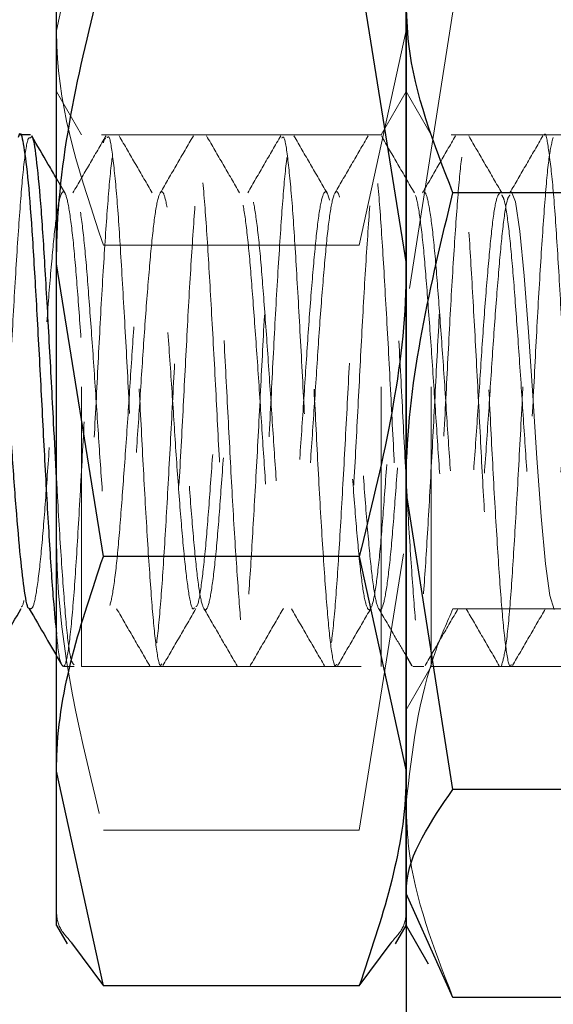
# Model space of a CAD drawing. Header units: inches. Extents: x 220 to 877, y 4 to 174.
# Tile 210 of 256: x 316.659 to 316.85, y 154.959 to 155.311. Entities that reach past the tile are written whole.
import ezdxf

# ---------------------------------------------------------------- set-up
doc = ezdxf.new("R2010")
doc.units = ezdxf.units.IN
doc.header["$LTSCALE"] = 0.5
doc.header["$MEASUREMENT"] = 0
doc.linetypes.add('HIDDEN', pattern=[0.225, 0.15, -0.075])
for name, color, linetype in [('DSS-M-S', 53, 'Continuous'), ('DST-M-S', 53, 'Continuous'), ('SVD-M-S', 8, 'Continuous')]:
    doc.layers.add(name, color=color, linetype=linetype)

msp = doc.modelspace()

# ---------------------------------------------------------------- linework, layer by layer
at = {"layer": 'DSS-M-S', "linetype": 'HIDDEN', "lineweight": 18}
msp.add_line((316.79763, 154.98738), (316.79763, 154.98161), dxfattribs=at)
at = {"layer": 'DSS-M-S', "linetype": 'Continuous', "lineweight": 25}
msp.add_line((316.79763, 154.98161), (316.79763, 149.92488), dxfattribs=at)
at = {"layer": 'DST-M-S', "linetype": 'Continuous', "lineweight": 25}
msp.add_line((316.79763, 166.92488), (316.79763, 149.92488), dxfattribs=at)
at = {"layer": 'SVD-M-S', "linetype": 'HIDDEN', "lineweight": 18}
for p, q in [((316.68938, 155.3839), (316.67263, 155.3072)), ((316.81438, 155.31385), (316.79763, 155.20722)), ((316.78088, 155.2305), (316.79763, 155.3072)), ((316.68158, 155.26988), (316.67263, 155.28538)), ((316.79763, 155.28538), (316.78868, 155.26988)), ((316.80658, 155.26988), (316.79763, 155.28538)), ((316.68158, 155.07988), (316.68158, 155.26988)), ((316.78868, 155.26988), (316.68158, 155.26988)), ((316.78868, 155.07988), (316.78868, 155.26988)), ((316.80658, 155.07988), (316.80658, 155.26988)), ((316.91368, 155.26988), (316.80658, 155.26988)), ((316.6756, 155.24915), (316.67263, 155.25427)), ((316.83676, 155.24594), (316.83529, 155.24958)), ((316.83833, 155.23552), (316.83676, 155.24594)), ((316.83984, 155.21958), (316.83833, 155.23552)), ((316.78088, 155.2305), (316.68938, 155.2305)), ((316.84135, 155.19948), (316.83984, 155.21958)), ((316.84292, 155.1768), (316.84135, 155.19948)), ((316.84439, 155.15442), (316.84292, 155.1768)), ((316.84595, 155.13351), (316.84439, 155.15442)), ((316.84748, 155.11665), (316.84595, 155.13351)), ((316.78088, 155.02148), (316.79763, 155.12599)), ((316.84898, 155.10529), (316.84748, 155.11665)), ((316.85055, 155.10032), (316.84898, 155.10529)), ((316.81595, 155.10059), (316.81438, 155.10059)), ((316.87863, 155.10059), (316.81615, 155.10059)), ((316.67427, 155.0809), (316.67469, 155.08017)), ((316.67506, 155.07988), (316.67898, 155.07988)), ((316.68158, 155.07988), (316.78868, 155.07988)), ((316.79763, 155.06438), (316.80658, 155.07988)), ((316.80007, 155.07988), (316.80398, 155.07988)), ((316.80658, 155.07988), (316.91368, 155.07988)), ((316.78088, 155.02148), (316.68938, 155.02148)), ((316.79763, 154.98738), (316.79763, 154.99876))]:
    msp.add_line(p, q, dxfattribs=at)
at = {"layer": 'SVD-M-S', "linetype": 'Continuous', "lineweight": 25}
for p, q in [((316.67263, 154.98738), (316.67263, 155.36238)), ((316.79763, 154.98738), (316.79763, 155.36238)), ((316.78088, 155.32828), (316.79763, 155.22377)), ((316.66335, 155.26988), (316.65945, 155.26988)), ((316.90588, 155.24917), (316.81438, 155.24917)), ((316.68938, 155.11926), (316.67263, 155.22377)), ((316.81438, 155.03591), (316.79763, 155.14254)), ((316.78088, 155.11926), (316.68938, 155.11926)), ((316.78088, 155.11926), (316.79763, 155.04256)), ((316.79763, 155.08372), (316.79969, 155.08017)), ((316.68938, 154.96586), (316.67263, 155.04256)), ((316.90588, 155.03591), (316.81438, 155.03591)), ((316.81438, 154.96162), (316.79763, 154.99876)), ((316.67263, 154.98738), (316.67639, 154.98087)), ((316.79387, 154.98087), (316.79763, 154.98738)), ((316.79763, 154.98738), (316.80555, 154.97366)), ((316.67802, 154.9812), (316.68938, 154.96586)), ((316.78088, 154.96586), (316.79224, 154.9812)), ((316.78088, 154.96586), (316.68938, 154.96586)), ((316.90588, 154.96162), (316.81438, 154.96162))]:
    msp.add_line(p, q, dxfattribs=at)
at = {"layer": 'SVD-M-S', "linetype": 'HIDDEN', "lineweight": 18}
for points, knots in [([(316.79763, 155.3072), (316.79761, 155.30902), (316.79737, 155.33492), (316.78883, 155.3603), (316.78088, 155.3839)], [0, 0, 0, 0, 0.070198, 1, 1, 1, 1]), ([(316.67263, 155.3072), (316.67265, 155.30538), (316.67288, 155.27948), (316.68143, 155.2541), (316.68938, 155.2305)], [0, 0, 0, 0, 0.070198, 1, 1, 1, 1]), ([(316.71022, 155.08083), (316.71007, 155.08056), (316.70941, 155.07945), (316.70816, 155.08658), (316.7067, 155.10175), (316.70515, 155.12435), (316.70358, 155.1515), (316.70214, 155.18094), (316.70053, 155.20969), (316.69905, 155.23527), (316.69753, 155.25522), (316.69594, 155.26759), (316.69451, 155.27134), (316.69291, 155.26609), (316.6914, 155.25227), (316.68991, 155.23123), (316.68831, 155.20498), (316.68687, 155.17582), (316.68529, 155.14666), (316.68376, 155.12005), (316.68228, 155.09876), (316.68075, 155.08443), (316.67983, 155.08188), (316.67941, 155.08071)], [0, 0, 0, 0, 0.0156084, 0.0656805, 0.1147269, 0.1644248, 0.2142683, 0.2632153, 0.3132701, 0.362463, 0.4119891, 0.4619388, 0.5108427, 0.5608469, 0.6102353, 0.6595595, 0.7095826, 0.7584942, 0.808415, 0.8579968, 0.9071398, 0.9572033, 1, 1, 1, 1]), ([(316.69069, 155.26882), (316.69089, 155.26909), (316.69159, 155.27005), (316.69277, 155.26242), (316.69437, 155.24675), (316.69581, 155.22375), (316.69739, 155.19639), (316.69893, 155.16694), (316.70039, 155.13822), (316.702, 155.11302), (316.70345, 155.09352), (316.70501, 155.08162), (316.70658, 155.07849), (316.70802, 155.08434), (316.70963, 155.09862), (316.7111, 155.12009), (316.71263, 155.14665), (316.71421, 155.17582), (316.71565, 155.20498), (316.71725, 155.23123), (316.71875, 155.25227), (316.72025, 155.26609), (316.72185, 155.27134), (316.72329, 155.26759), (316.72487, 155.25522), (316.7264, 155.23527), (316.72788, 155.20969), (316.72948, 155.18093), (316.73092, 155.15151), (316.7325, 155.12432), (316.73404, 155.10186), (316.7355, 155.08619), (316.73711, 155.07885), (316.73857, 155.08047), (316.74012, 155.09089), (316.74169, 155.10919), (316.74313, 155.13366), (316.74474, 155.16187), (316.74621, 155.19141), (316.74774, 155.21935), (316.74933, 155.24325), (316.75076, 155.26017), (316.75199, 155.26887), (316.75265, 155.2687), (316.7528, 155.26866)], [0, 0, 0, 0, 0.009522, 0.033958, 0.058794, 0.083077, 0.107828, 0.132471, 0.156828, 0.181677, 0.206, 0.230686, 0.255403, 0.279706, 0.304551, 0.328939, 0.353545, 0.378319, 0.402593, 0.427418, 0.451896, 0.476406, 0.501222, 0.525491, 0.55028, 0.574858, 0.599271, 0.624112, 0.648403, 0.673139, 0.697803, 0.722143, 0.746992, 0.77133, 0.795997, 0.82073, 0.845023, 0.869864, 0.894274, 0.918856, 0.943643, 0.967913, 0.99273, 1, 1, 1, 1]), ([(316.77272, 155.08072), (316.7726, 155.08047), (316.77197, 155.07924), (316.77074, 155.08597), (316.76928, 155.10065), (316.76774, 155.12293), (316.76616, 155.14987), (316.76473, 155.17926), (316.76312, 155.20812), (316.76163, 155.23395), (316.76012, 155.25427), (316.75853, 155.26711), (316.75709, 155.27137), (316.7555, 155.26663), (316.75398, 155.25326), (316.7525, 155.23258), (316.7509, 155.20657), (316.74945, 155.17751), (316.74788, 155.14825), (316.74634, 155.12148), (316.74488, 155.09966), (316.74327, 155.08494), (316.74181, 155.07858), (316.74026, 155.08121), (316.73869, 155.09263), (316.73725, 155.11174), (316.73564, 155.13667), (316.73417, 155.16527), (316.73264, 155.19474), (316.73105, 155.22232), (316.72962, 155.24552), (316.72802, 155.26207), (316.72652, 155.27048), (316.72502, 155.26998), (316.72342, 155.26058), (316.72198, 155.24314), (316.72039, 155.21938), (316.71887, 155.19141), (316.71739, 155.16187), (316.71579, 155.13368), (316.71434, 155.1091), (316.71277, 155.09124), (316.71153, 155.08159), (316.71084, 155.08135), (316.71064, 155.08128)], [0, 0, 0, 0, 0.006345, 0.031206, 0.055592, 0.08023, 0.105008, 0.129299, 0.154144, 0.178614, 0.20316, 0.227982, 0.252264, 0.277076, 0.301648, 0.326094, 0.350944, 0.375242, 0.400005, 0.424666, 0.449033, 0.473896, 0.498235, 0.522933, 0.547666, 0.57198, 0.596839, 0.621245, 0.645861, 0.670651, 0.694937, 0.719775, 0.744272, 0.768791, 0.793622, 0.817906, 0.842707, 0.867303, 0.891726, 0.916582, 0.940888, 0.965635, 0.990316, 1, 1, 1, 1]), ([(316.75319, 155.26878), (316.75341, 155.26903), (316.75414, 155.26984), (316.75536, 155.26175), (316.75696, 155.24561), (316.7584, 155.22229), (316.75998, 155.19475), (316.76151, 155.16527), (316.76298, 155.13667), (316.76459, 155.11174), (316.76604, 155.09263), (316.7676, 155.08121), (316.76916, 155.07858), (316.77061, 155.08494), (316.77222, 155.09966), (316.77368, 155.12148), (316.77522, 155.14825), (316.7768, 155.17751), (316.77824, 155.20657), (316.77984, 155.23258), (316.78133, 155.25326), (316.78284, 155.26663), (316.78444, 155.27137), (316.78587, 155.26711), (316.78747, 155.25427), (316.78898, 155.23395), (316.79047, 155.20812), (316.79207, 155.17925), (316.79351, 155.14988), (316.79509, 155.1229), (316.79663, 155.10077), (316.79809, 155.08554), (316.7997, 155.0787), (316.80115, 155.08083), (316.80271, 155.09173), (316.80427, 155.11044), (316.80572, 155.13518), (316.80733, 155.16354), (316.80879, 155.19306), (316.81033, 155.22086), (316.81191, 155.24432), (316.81335, 155.26134), (316.81495, 155.27025), (316.81644, 155.27024), (316.81795, 155.26134), (316.81955, 155.24436), (316.82098, 155.22084), (316.82257, 155.1931), (316.82409, 155.1636), (316.82557, 155.13515), (316.82718, 155.11043), (316.82862, 155.09195), (316.83006, 155.08115), (316.83095, 155.08087), (316.83132, 155.08076)], [0, 0, 0, 0, 0.008656, 0.028118, 0.047852, 0.067147, 0.086843, 0.1064, 0.125791, 0.145541, 0.164858, 0.184509, 0.204131, 0.223468, 0.243222, 0.262581, 0.282174, 0.301848, 0.321152, 0.340896, 0.360318, 0.379841, 0.399553, 0.418845, 0.438566, 0.458068, 0.47751, 0.497249, 0.516548, 0.536233, 0.555808, 0.575183, 0.594935, 0.614262, 0.633899, 0.653535, 0.672862, 0.692614, 0.711988, 0.731564, 0.751249, 0.770549, 0.790288, 0.809729, 0.829231, 0.848952, 0.868244, 0.887957, 0.907479, 0.926901, 0.946645, 0.965949, 0.985623, 1, 1, 1, 1]), ([(316.83523, 155.08059), (316.83513, 155.08037), (316.83453, 155.07905), (316.83333, 155.08539), (316.83186, 155.09958), (316.83034, 155.12153), (316.82875, 155.14825), (316.82731, 155.17757), (316.82571, 155.20654), (316.82421, 155.23262), (316.82271, 155.25331), (316.82111, 155.26661), (316.81968, 155.27137), (316.81809, 155.26714), (316.81656, 155.25423), (316.81509, 155.23392), (316.81348, 155.20816), (316.81204, 155.17919), (316.81047, 155.14987), (316.80892, 155.12289), (316.80746, 155.10072), (316.80585, 155.08556), (316.80439, 155.0787), (316.80285, 155.08082), (316.80128, 155.09176), (316.79983, 155.11048), (316.79823, 155.13514), (316.79675, 155.1636), (316.79523, 155.1931), (316.79364, 155.22084), (316.7922, 155.24436), (316.79061, 155.26134), (316.7891, 155.27024), (316.78761, 155.27025), (316.786, 155.26134), (316.78457, 155.24432), (316.78299, 155.22086), (316.78145, 155.19306), (316.77998, 155.16353), (316.77837, 155.13521), (316.77693, 155.11036), (316.77536, 155.09205), (316.77409, 155.0819), (316.77337, 155.08145), (316.77314, 155.08131)], [0, 0, 0, 0, 0.0049428, 0.0297985, 0.0542224, 0.0788185, 0.1036196, 0.1279035, 0.1527347, 0.1772549, 0.2017511, 0.2265894, 0.2508762, 0.2756666, 0.3002834, 0.3246886, 0.3495476, 0.3738626, 0.3985959, 0.4232939, 0.447633, 0.4724962, 0.4968645, 0.5215248, 0.546288, 0.570586, 0.5954369, 0.6198835, 0.6444551, 0.6692674, 0.6935497, 0.7183718, 0.7429186, 0.7673888, 0.792234, 0.8165257, 0.8413028, 0.8659422, 0.8903279, 0.9151896, 0.939516, 0.9642319, 0.9889483, 1, 1, 1, 1]), ([(316.84695, 155.26973), (316.84697, 155.26978), (316.8475, 155.27125), (316.84845, 155.26595), (316.85006, 155.25348), (316.85155, 155.23257), (316.85306, 155.20656), (316.85466, 155.17757), (316.85609, 155.14825), (316.85768, 155.12153), (316.85921, 155.09958), (316.86068, 155.08539), (316.86187, 155.07905), (316.86247, 155.08037), (316.86257, 155.08059)], [0, 0, 0, 0, 0.0033068, 0.0997946, 0.1984731, 0.2957928, 0.3932077, 0.4918583, 0.5883345, 0.6868657, 0.7845822, 0.8816145, 0.9803623, 1, 1, 1, 1]), ([(316.66335, 155.26882), (316.66304, 155.26891), (316.66222, 155.26916), (316.66083, 155.25955), (316.6594, 155.242), (316.6578, 155.21787), (316.65629, 155.18976), (316.6548, 155.16021), (316.6532, 155.13217), (316.65176, 155.10787), (316.65018, 155.09046), (316.64898, 155.08128), (316.64831, 155.08123), (316.64814, 155.08122)], [0, 0, 0, 0, 0.061425, 0.162768, 0.261939, 0.363309, 0.463576, 0.5635, 0.664975, 0.764188, 0.865372, 0.966015, 1, 1, 1, 1]), ([(316.67263, 155.09149), (316.67273, 155.0904), (316.67333, 155.08377), (316.67452, 155.07943), (316.67599, 155.08003), (316.67752, 155.09011), (316.6791, 155.10796), (316.68054, 155.13215), (316.68215, 155.16021), (316.68363, 155.18976), (316.68515, 155.21786), (316.68674, 155.24204), (316.68817, 155.25942), (316.68943, 155.26857), (316.69012, 155.26857), (316.6903, 155.26856)], [0, 0, 0, 0, 0.017331, 0.104771, 0.190525, 0.277193, 0.364327, 0.449764, 0.537148, 0.623197, 0.709541, 0.796836, 0.882236, 0.969506, 1, 1, 1, 1]), ([(316.69031, 155.26959), (316.68834, 155.26618), (316.68439, 155.25938), (316.68044, 155.25258), (316.67848, 155.24919)], [0, 0, 0, 0, 0.501297, 1, 1, 1, 1]), ([(316.70685, 155.24915), (316.70488, 155.25255), (316.70093, 155.25934), (316.69699, 155.26614), (316.69503, 155.26953)], [0, 0, 0, 0, 0.500731, 1, 1, 1, 1]), ([(316.72156, 155.26959), (316.71959, 155.26618), (316.71564, 155.25938), (316.71169, 155.25259), (316.70973, 155.24919)], [0, 0, 0, 0, 0.501233, 1, 1, 1, 1]), ([(316.7381, 155.24915), (316.73613, 155.25255), (316.73218, 155.25934), (316.72824, 155.26614), (316.72628, 155.26953)], [0, 0, 0, 0, 0.5006727, 1, 1, 1, 1]), ([(316.75281, 155.26959), (316.75084, 155.26618), (316.74689, 155.25939), (316.74294, 155.25259), (316.74098, 155.24919)], [0, 0, 0, 0, 0.501169, 1, 1, 1, 1]), ([(316.76935, 155.24915), (316.76738, 155.25255), (316.76343, 155.25934), (316.75949, 155.26614), (316.75753, 155.26953)], [0, 0, 0, 0, 0.500614, 1, 1, 1, 1]), ([(316.78406, 155.26959), (316.78209, 155.26618), (316.77814, 155.25939), (316.77419, 155.25259), (316.77223, 155.24919)], [0, 0, 0, 0, 0.501105, 1, 1, 1, 1]), ([(316.8006, 155.24915), (316.79863, 155.25255), (316.79468, 155.25934), (316.79074, 155.26614), (316.78878, 155.26953)], [0, 0, 0, 0, 0.500556, 1, 1, 1, 1]), ([(316.81531, 155.26959), (316.81334, 155.26618), (316.80939, 155.25939), (316.80545, 155.25259), (316.80348, 155.24919)], [0, 0, 0, 0, 0.50104, 1, 1, 1, 1]), ([(316.83185, 155.24915), (316.82988, 155.25255), (316.82594, 155.25934), (316.82199, 155.26614), (316.82003, 155.26953)], [0, 0, 0, 0, 0.500498, 1, 1, 1, 1]), ([(316.83173, 155.0802), (316.83222, 155.08184), (316.8332, 155.08515), (316.83481, 155.10083), (316.83626, 155.12286), (316.83782, 155.14988), (316.83938, 155.17919), (316.84083, 155.20814), (316.84243, 155.23397), (316.8439, 155.25403), (316.84529, 155.26653), (316.84618, 155.26803), (316.84655, 155.26865)], [0, 0, 0, 0, 0.1020602, 0.206193, 0.3081311, 0.4115719, 0.5151609, 0.6169977, 0.7211129, 0.8233279, 0.926429, 1, 1, 1, 1]), ([(316.84656, 155.26959), (316.84459, 155.26618), (316.84064, 155.25939), (316.8367, 155.25259), (316.83473, 155.24919)], [0, 0, 0, 0, 0.500976, 1, 1, 1, 1]), ([(316.85018, 155.26902), (316.84965, 155.26682), (316.8486, 155.26247), (316.84715, 155.24537), (316.84558, 155.22236), (316.84403, 155.1947), (316.84257, 155.16521), (316.84096, 155.13674), (316.83951, 155.11163), (316.83796, 155.09288), (316.83664, 155.08222), (316.8359, 155.08154), (316.83565, 155.08132)], [0, 0, 0, 0, 0.106214, 0.210077, 0.31584, 0.421298, 0.52537, 0.63162, 0.735683, 0.841152, 0.946907, 1, 1, 1, 1]), ([(316.72194, 155.10092), (316.72178, 155.10071), (316.72113, 155.09984), (316.71987, 155.10544), (316.71842, 155.11738), (316.71687, 155.13514), (316.7153, 155.1565), (316.71386, 155.17964), (316.71225, 155.20225), (316.71077, 155.22237), (316.70925, 155.23805), (316.70766, 155.24779), (316.70622, 155.25073), (316.70463, 155.24661), (316.70312, 155.23574), (316.70163, 155.21919), (316.70003, 155.19855), (316.69859, 155.17562), (316.69701, 155.15268), (316.69547, 155.13179), (316.694, 155.11491), (316.6924, 155.10369), (316.69095, 155.09908), (316.68939, 155.10155), (316.68783, 155.1109), (316.68638, 155.12624), (316.68477, 155.14605), (316.68331, 155.16864), (316.68176, 155.19179), (316.68019, 155.21333), (316.67875, 155.23132), (316.67714, 155.24399), (316.67566, 155.25022), (316.67414, 155.24943), (316.67255, 155.24165), (316.67111, 155.22761), (316.66952, 155.2087), (316.66801, 155.18657), (316.66652, 155.16334), (316.66492, 155.1413), (316.66348, 155.12218), (316.6619, 155.10853), (316.66073, 155.10139), (316.66009, 155.1013), (316.65996, 155.10128)], [0, 0, 0, 0, 0.007716, 0.03262, 0.057012, 0.081729, 0.106518, 0.13086, 0.155756, 0.18022, 0.204852, 0.229694, 0.254015, 0.278885, 0.303447, 0.327978, 0.352857, 0.377182, 0.40201, 0.426669, 0.451109, 0.476008, 0.500362, 0.525132, 0.549872, 0.574247, 0.59915, 0.623558, 0.648255, 0.673059, 0.697394, 0.722284, 0.746772, 0.771378, 0.796232, 0.820551, 0.845412, 0.870001, 0.894505, 0.919391, 0.943721, 0.968536, 0.993217, 1, 1, 1, 1]), ([(316.83475, 155.24844), (316.83441, 155.24798), (316.83355, 155.24681), (316.83218, 155.23711), (316.83072, 155.22135), (316.82911, 155.20104), (316.82766, 155.17827), (316.8261, 155.15521), (316.82454, 155.134), (316.82309, 155.11657), (316.82148, 155.10464), (316.82002, 155.09925), (316.81848, 155.10091), (316.8169, 155.10952), (316.81546, 155.12424), (316.81385, 155.14363), (316.81237, 155.16601), (316.81085, 155.18921), (316.80926, 155.21102), (316.80783, 155.22952), (316.80623, 155.24287), (316.80472, 155.24987), (316.80323, 155.24987), (316.80163, 155.24287), (316.80019, 155.22948), (316.79861, 155.21104), (316.79707, 155.18918), (316.79561, 155.16596), (316.794, 155.14367), (316.79255, 155.12421), (316.79099, 155.1095), (316.78943, 155.10093), (316.78798, 155.09925), (316.78637, 155.10463), (316.78491, 155.1166), (316.78337, 155.13401), (316.78179, 155.15522), (316.78035, 155.17832), (316.77875, 155.20102), (316.77726, 155.22133), (316.77575, 155.23731), (316.77415, 155.24741), (316.77272, 155.25076), (316.77113, 155.24703), (316.76961, 155.23652), (316.76813, 155.22025), (316.76652, 155.1998), (316.76508, 155.17695), (316.7635, 155.15394), (316.76196, 155.13289), (316.7605, 155.11573), (316.75889, 155.10415), (316.75744, 155.09916), (316.75588, 155.10122), (316.75432, 155.1102), (316.75287, 155.12523), (316.75126, 155.14483), (316.74979, 155.16732), (316.74826, 155.1905), (316.74668, 155.21218), (316.74524, 155.23043), (316.74364, 155.24344), (316.74214, 155.25006), (316.74064, 155.24966), (316.73904, 155.24227), (316.73761, 155.22855), (316.73602, 155.20987), (316.73449, 155.18787), (316.73302, 155.16465), (316.73141, 155.14247), (316.72997, 155.12323), (316.7284, 155.10884), (316.72685, 155.10064), (316.72539, 155.09937), (316.72378, 155.10514), (316.72233, 155.11746), (316.72078, 155.13512), (316.71921, 155.1565), (316.71776, 155.17964), (316.71616, 155.20225), (316.71468, 155.22237), (316.71316, 155.23805), (316.71157, 155.24779), (316.71013, 155.25073), (316.70853, 155.24661), (316.70703, 155.23574), (316.70553, 155.21919), (316.70393, 155.19855), (316.7025, 155.17562), (316.70091, 155.15268), (316.69938, 155.13179), (316.69791, 155.11491), (316.6963, 155.10369), (316.69486, 155.09908), (316.69329, 155.10155), (316.69174, 155.1109), (316.69028, 155.12624), (316.68867, 155.14605), (316.68721, 155.16864), (316.68567, 155.19179), (316.68409, 155.21333), (316.68265, 155.23132), (316.68105, 155.24399), (316.67957, 155.25022), (316.67805, 155.24943), (316.67646, 155.24165), (316.67502, 155.22761), (316.67343, 155.2087), (316.67192, 155.18657), (316.67043, 155.16335), (316.66882, 155.14128), (316.66739, 155.12224), (316.6658, 155.10829), (316.66429, 155.10014), (316.66332, 155.10052), (316.66284, 155.1007)], [0, 0, 0, 0, 0.005874, 0.014762, 0.023574, 0.03255, 0.041329, 0.050259, 0.059176, 0.067964, 0.076941, 0.085739, 0.094643, 0.103585, 0.112357, 0.12133, 0.130157, 0.139028, 0.147987, 0.156754, 0.165717, 0.174579, 0.183415, 0.192385, 0.201156, 0.210102, 0.218998, 0.227803, 0.23678, 0.245562, 0.254486, 0.263411, 0.272193, 0.28117, 0.289975, 0.298871, 0.307817, 0.316588, 0.325558, 0.334394, 0.343256, 0.352219, 0.360986, 0.369945, 0.378817, 0.387643, 0.396616, 0.405389, 0.41433, 0.423234, 0.432032, 0.441009, 0.449797, 0.458714, 0.467645, 0.476423, 0.485399, 0.494211, 0.503099, 0.51205, 0.520818, 0.529787, 0.538631, 0.547484, 0.55645, 0.565218, 0.574172, 0.583053, 0.591871, 0.600846, 0.609622, 0.618557, 0.627469, 0.636261, 0.645238, 0.654031, 0.662942, 0.671878, 0.680653, 0.689628, 0.698447, 0.707326, 0.716282, 0.725049, 0.734015, 0.742869, 0.751712, 0.760681, 0.76945, 0.7784, 0.78729, 0.7961, 0.805076, 0.813855, 0.822785, 0.831703, 0.84049, 0.849467, 0.858266, 0.867169, 0.876111, 0.884883, 0.893856, 0.902684, 0.911554, 0.920514, 0.929281, 0.938243, 0.947107, 0.955941, 0.964912, 0.973682, 0.982628, 0.991525, 1, 1, 1, 1]), ([(316.83133, 155.24947), (316.83082, 155.24887), (316.8298, 155.24765), (316.82828, 155.23719), (316.82681, 155.22133), (316.8252, 155.20104), (316.82376, 155.17827), (316.82219, 155.15521), (316.82064, 155.134), (316.81918, 155.11657), (316.81757, 155.10464), (316.81611, 155.09925), (316.81457, 155.10091), (316.81299, 155.10952), (316.81155, 155.12424), (316.80995, 155.14363), (316.80847, 155.16601), (316.80695, 155.18921), (316.80536, 155.21102), (316.80392, 155.22952), (316.80233, 155.24287), (316.80082, 155.24987), (316.79933, 155.24987), (316.79772, 155.24287), (316.79628, 155.22948), (316.7947, 155.21104), (316.79317, 155.18918), (316.7917, 155.16596), (316.79009, 155.14367), (316.78864, 155.12421), (316.78708, 155.1095), (316.78552, 155.10093), (316.78407, 155.09925), (316.78247, 155.10463), (316.781, 155.1166), (316.77946, 155.13401), (316.77788, 155.15522), (316.77644, 155.17832), (316.77484, 155.20102), (316.77335, 155.22133), (316.77184, 155.23731), (316.77025, 155.24741), (316.76881, 155.25076), (316.76722, 155.24703), (316.7657, 155.23652), (316.76422, 155.22025), (316.76261, 155.1998), (316.76117, 155.17695), (316.7596, 155.15394), (316.75805, 155.13289), (316.75659, 155.11573), (316.75498, 155.10415), (316.75353, 155.09916), (316.75198, 155.10122), (316.75041, 155.1102), (316.74897, 155.12523), (316.74736, 155.14483), (316.74589, 155.16732), (316.74436, 155.1905), (316.74277, 155.21218), (316.74133, 155.23043), (316.73973, 155.24344), (316.73824, 155.25006), (316.73673, 155.24966), (316.73514, 155.24227), (316.7337, 155.22855), (316.73211, 155.20987), (316.73059, 155.18788), (316.72911, 155.16465), (316.7275, 155.14249), (316.72606, 155.12315), (316.72449, 155.10914), (316.72328, 155.10163), (316.72262, 155.10141), (316.72245, 155.10135)], [0, 0, 0, 0, 0.013659, 0.027696, 0.041612, 0.055787, 0.069651, 0.083755, 0.097838, 0.111716, 0.125894, 0.139788, 0.15385, 0.167971, 0.181825, 0.195996, 0.209936, 0.223946, 0.238095, 0.251941, 0.266095, 0.280092, 0.294045, 0.308212, 0.322063, 0.336192, 0.350241, 0.364146, 0.378323, 0.392194, 0.406287, 0.420381, 0.434252, 0.448428, 0.462333, 0.476383, 0.490512, 0.504362, 0.51853, 0.532483, 0.546479, 0.560634, 0.574479, 0.588628, 0.602639, 0.616578, 0.630749, 0.644604, 0.658724, 0.672786, 0.686681, 0.700858, 0.714737, 0.72882, 0.742923, 0.756787, 0.770963, 0.784879, 0.798915, 0.813052, 0.8269, 0.841063, 0.855031, 0.869013, 0.883172, 0.897019, 0.911161, 0.925186, 0.939112, 0.953286, 0.967145, 0.981257, 0.99533, 1, 1, 1, 1]), ([(316.8619, 155.2489), (316.86137, 155.24718), (316.86032, 155.24376), (316.85887, 155.23031), (316.8573, 155.21221), (316.85575, 155.19047), (316.85429, 155.16728), (316.85268, 155.14487), (316.85123, 155.1252), (316.84968, 155.11018), (316.84811, 155.10124), (316.84666, 155.09915), (316.84506, 155.10414), (316.84358, 155.11577), (316.84205, 155.1329), (316.84047, 155.15394), (316.83903, 155.177), (316.83743, 155.19977), (316.83593, 155.22032), (316.83443, 155.2364), (316.83299, 155.2465), (316.83216, 155.24792), (316.83182, 155.2485)], [0, 0, 0, 0, 0.051292, 0.101444, 0.152517, 0.203443, 0.253696, 0.305006, 0.355255, 0.406186, 0.457255, 0.50741, 0.558703, 0.609101, 0.659856, 0.711036, 0.761144, 0.812386, 0.862984, 0.913532, 0.964789, 1, 1, 1, 1]), ([(316.67898, 155.08047), (316.67854, 155.08086), (316.67759, 155.08171), (316.67611, 155.09364), (316.67466, 155.11308), (316.67342, 155.13204), (316.67277, 155.14441), (316.67263, 155.14717)], [0, 0, 0, 0, 0.205179, 0.44743, 0.686115, 0.929958, 1, 1, 1, 1]), ([(316.67263, 155.12599), (316.67265, 155.12351), (316.67288, 155.08822), (316.68143, 155.05364), (316.68938, 155.02148)], [0, 0, 0, 0, 0.070198, 1, 1, 1, 1]), ([(316.6941, 155.10057), (316.69607, 155.09717), (316.70002, 155.09038), (316.70396, 155.08358), (316.70594, 155.08017)], [0, 0, 0, 0, 0.498767, 1, 1, 1, 1]), ([(316.71065, 155.08023), (316.71262, 155.08362), (316.71656, 155.09042), (316.7205, 155.09721), (316.72248, 155.10061)], [0, 0, 0, 0, 0.499327, 1, 1, 1, 1]), ([(316.72535, 155.10057), (316.72732, 155.09717), (316.73127, 155.09037), (316.73521, 155.08358), (316.73719, 155.08017)], [0, 0, 0, 0, 0.498831, 1, 1, 1, 1]), ([(316.7419, 155.08023), (316.74387, 155.08362), (316.74781, 155.09042), (316.75175, 155.09721), (316.75373, 155.10061)], [0, 0, 0, 0, 0.4993856, 1, 1, 1, 1]), ([(316.7566, 155.10057), (316.75857, 155.09717), (316.76252, 155.09037), (316.76646, 155.08358), (316.76844, 155.08017)], [0, 0, 0, 0, 0.498896, 1, 1, 1, 1]), ([(316.77315, 155.08023), (316.77512, 155.08362), (316.77906, 155.09042), (316.78301, 155.09721), (316.78498, 155.10061)], [0, 0, 0, 0, 0.4994439, 1, 1, 1, 1]), ([(316.78785, 155.10057), (316.78982, 155.09717), (316.79308, 155.09156), (316.79634, 155.08594), (316.79763, 155.08372)], [0, 0, 0, 0, 0.604015, 1, 1, 1, 1]), ([(316.81438, 155.10059), (316.81229, 155.09582), (316.80241, 155.07319), (316.79974, 155.04967), (316.79763, 155.0311)], [0, 0, 0, 0, 0.211001, 1, 1, 1, 1]), ([(316.8044, 155.08023), (316.80637, 155.08362), (316.81031, 155.09042), (316.81426, 155.09721), (316.81623, 155.10061)], [0, 0, 0, 0, 0.499502, 1, 1, 1, 1]), ([(316.8191, 155.10057), (316.82107, 155.09717), (316.82502, 155.09037), (316.82896, 155.08358), (316.83094, 155.08017)], [0, 0, 0, 0, 0.499024, 1, 1, 1, 1]), ([(316.83565, 155.08023), (316.83762, 155.08362), (316.84156, 155.09042), (316.84551, 155.09721), (316.84748, 155.10061)], [0, 0, 0, 0, 0.499561, 1, 1, 1, 1]), ([(316.79763, 155.0311), (316.79781, 155.02565), (316.79861, 155.00214), (316.80753, 154.97922), (316.81438, 154.96162)], [0, 0, 0, 0, 0.231849, 1, 1, 1, 1]), ([(316.67263, 154.99367), (316.67263, 154.99149), (316.67264, 154.98728), (316.67628, 154.98317), (316.67802, 154.9812)], [0, 0, 0, 0, 0.519436, 1, 1, 1, 1]), ([(316.79224, 154.9812), (316.79398, 154.98317), (316.79762, 154.98728), (316.79763, 154.99149), (316.79763, 154.99367)], [0, 0, 0, 0, 0.480564, 1, 1, 1, 1])]:
    msp.add_open_spline(points, degree=3, knots=knots, dxfattribs=at)
at = {"layer": 'SVD-M-S', "linetype": 'Continuous', "lineweight": 25}
for points, knots in [([(316.67263, 155.22377), (316.67265, 155.22625), (316.67288, 155.26154), (316.68143, 155.29612), (316.68938, 155.32828)], [0, 0, 0, 0, 0.070198, 1, 1, 1, 1]), ([(316.81438, 155.24917), (316.80753, 155.26677), (316.79861, 155.28969), (316.79781, 155.3132), (316.79763, 155.31866)], [0, 0, 0, 0, 0.7681507, 1, 1, 1, 1]), ([(316.65906, 155.2691), (316.65912, 155.26935), (316.6597, 155.27162), (316.6607, 155.26749), (316.66228, 155.25628), (316.66382, 155.23653), (316.66529, 155.21125), (316.66689, 155.18262), (316.66834, 155.15311), (316.66991, 155.1259), (316.67135, 155.10399), (316.67224, 155.09531), (316.67263, 155.09149)], [0, 0, 0, 0, 0.01371, 0.124568, 0.237656, 0.350086, 0.461392, 0.574853, 0.685864, 0.798675, 0.911461, 1, 1, 1, 1]), ([(316.67263, 155.14717), (316.67228, 155.15371), (316.67143, 155.16961), (316.67005, 155.19644), (316.66847, 155.22374), (316.66703, 155.24676), (316.66542, 155.26242), (316.66425, 155.27005), (316.66355, 155.26909), (316.66335, 155.26882)], [0, 0, 0, 0, 0.115032, 0.279658, 0.445007, 0.607229, 0.773143, 0.936386, 1, 1, 1, 1]), ([(316.67263, 155.25427), (316.67165, 155.25597), (316.66869, 155.26105), (316.66574, 155.26614), (316.66378, 155.26953)], [0, 0, 0, 0, 0.333136, 1, 1, 1, 1]), ([(316.66284, 155.1007), (316.66282, 155.10069), (316.6623, 155.10035), (316.66119, 155.10617), (316.65975, 155.1182), (316.65818, 155.13629), (316.65662, 155.15778), (316.65518, 155.18096), (316.65357, 155.20348), (316.6521, 155.22336), (316.65056, 155.23888), (316.64898, 155.24774), (316.64796, 155.25094), (316.64735, 155.24904), (316.64726, 155.24876)], [0, 0, 0, 0, 0.0036279, 0.1026863, 0.1996108, 0.2980747, 0.3965616, 0.4934705, 0.5925261, 0.6896936, 0.7878467, 0.8865754, 0.9833501, 1, 1, 1, 1]), ([(316.79763, 155.14254), (316.79765, 155.14507), (316.79788, 155.18107), (316.80643, 155.21636), (316.81438, 155.24917)], [0, 0, 0, 0, 0.070198, 1, 1, 1, 1]), ([(316.79763, 155.22377), (316.79761, 155.22129), (316.79737, 155.186), (316.78883, 155.15142), (316.78088, 155.11926)], [0, 0, 0, 0, 0.0701975, 1, 1, 1, 1]), ([(316.67263, 155.04256), (316.67265, 155.04438), (316.67288, 155.07028), (316.68143, 155.09566), (316.68938, 155.11926)], [0, 0, 0, 0, 0.070198, 1, 1, 1, 1]), ([(316.64815, 155.08023), (316.65012, 155.08362), (316.65406, 155.09042), (316.658, 155.09721), (316.65998, 155.10061)], [0, 0, 0, 0, 0.499211, 1, 1, 1, 1]), ([(316.66285, 155.10057), (316.66482, 155.09717), (316.66863, 155.09062), (316.67243, 155.08406), (316.67427, 155.0809)], [0, 0, 0, 0, 0.517088, 1, 1, 1, 1]), ([(316.79763, 155.04256), (316.79761, 155.04074), (316.79737, 155.01484), (316.78883, 154.98946), (316.78088, 154.96586)], [0, 0, 0, 0, 0.070198, 1, 1, 1, 1]), ([(316.79763, 154.99876), (316.79765, 154.99964), (316.79788, 155.01219), (316.80643, 155.02448), (316.81438, 155.03591)], [0, 0, 0, 0, 0.070198, 1, 1, 1, 1])]:
    msp.add_open_spline(points, degree=3, knots=knots, dxfattribs=at)

doc.saveas('drawing.dxf')
